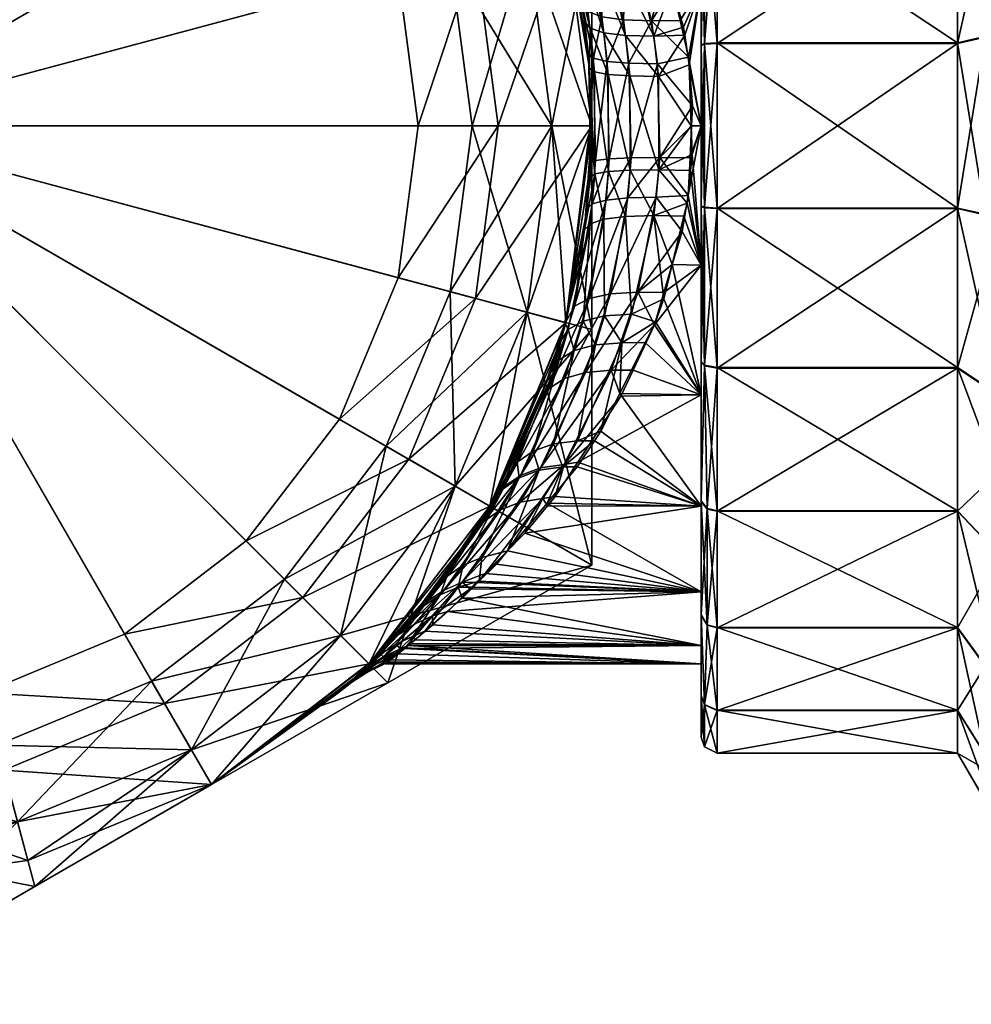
# Model space of a CAD drawing. Extents: x -0.028 to 0.426, y -0.068 to 0.017.
# Tile 233 of 256: x 0.11 to 0.121, y -0.026 to -0.014. Entities that reach past the tile are written whole.
import ezdxf

# ---------------------------------------------------------------- set-up
doc = ezdxf.new("R2010")
doc.units = 0
doc.layers.add('mesh', color=7, linetype='CONTINUOUS')

msp = doc.modelspace()

# ---------------------------------------------------------------- meshes
at = {"layer": 'mesh'}
mesh = msp.add_polyface(dxfattribs=at)
corners = [(0.121212, -0.014136, 0.01126), (0.121558, -0.014058, 0.011855), (0.121212, -0.016198, 0.011259), (0.121731, -0.0118, 0.011559), (0.121212, -0.012144, 0.010727), (0.122317, -0.009192, 0.011217), (0.121212, -0.010357, 0.009697), (0.121731, -0.008184, 0.008788), (0.121212, -0.008898, 0.00824), (0.121558, -0.007312, 0.006684), (0.121212, -0.007866, 0.006454), (0.121731, -0.006439, 0.00458), (0.121212, -0.007331, 0.004462), (0.122317, -0.005431, 0.002151), (0.121212, -0.00733, 0.0024), (0.121731, -0.007031, 0.000064), (0.121212, -0.007863, 0.000408), (0.121558, -0.008416, -0.001744), (0.121212, -0.008893, -0.001379), (0.121731, -0.009802, -0.003551), (0.121212, -0.01035, -0.002838), (0.122317, -0.011402, -0.005639), (0.121212, -0.012136, -0.00387), (0.121731, -0.014009, -0.005297), (0.121212, -0.014127, -0.004405), (0.121558, -0.016268, -0.005001), (0.129049, -0.008757, 0.010168), (0.129049, -0.006122, 0.00125), (0.129049, -0.012528, -0.005491), (0.11821, -0.014136, 0.01126), (0.11821, -0.012144, 0.010727), (0.118177, -0.010359, 0.009695), (0.11821, -0.008898, 0.00824), (0.11821, -0.007866, 0.006454), (0.11821, -0.007331, 0.004462), (0.11821, -0.00733, 0.0024), (0.11821, -0.007863, 0.000408), (0.11821, -0.008893, -0.001379), (0.11821, -0.01035, -0.002838), (0.11821, -0.012136, -0.00387), (0.11821, -0.014127, -0.004405), (0.121212, -0.01619, -0.004406)]
mesh.append_faces([[corners[k] for k in face] for face in [(0, 1, 2, 2), (0, 3, 1, 1), (4, 3, 0, 0), (4, 5, 3, 3), (6, 5, 4, 4), (6, 7, 5, 5), (8, 7, 6, 6), (8, 9, 7, 7), (10, 9, 8, 8), (10, 11, 9, 9), (12, 11, 10, 10), (12, 13, 11, 11), (14, 13, 12, 12), (14, 15, 13, 13), (16, 15, 14, 14), (16, 17, 15, 15), (18, 17, 16, 16), (18, 19, 17, 17), (20, 19, 18, 18), (20, 21, 19, 19), (22, 21, 20, 20), (22, 23, 21, 21), (24, 23, 22, 22), (24, 25, 23, 23), (26, 7, 9, 9), (27, 15, 17, 17), (28, 23, 25, 25), (29, 4, 0, 0), (30, 6, 4, 4), (31, 8, 6, 6), (32, 10, 8, 8), (33, 12, 10, 10), (34, 14, 12, 12), (35, 14, 34, 34), (35, 16, 14, 14), (36, 16, 35, 35), (36, 18, 16, 16), (37, 18, 36, 36), (37, 20, 18, 18), (38, 20, 37, 37), (38, 22, 20, 20), (39, 22, 38, 38), (39, 24, 22, 22), (40, 24, 39, 39), (40, 41, 24, 24)]])
mesh = msp.add_polyface(dxfattribs=at)
corners = [(0.112806, -0.009502, -0.02342), (0.111148, -0.00823, -0.024418), (0.112806, -0.009502, -0.024418), (0.111148, -0.00823, -0.02342), (0.109217, -0.00743, -0.024418), (0.109217, -0.00743, -0.02342), (0.107145, -0.007158, -0.024418), (0.113863, -0.008445, -0.02292), (0.111645, -0.007369, -0.02342), (0.113509, -0.008799, -0.02342), (0.111895, -0.006936, -0.02292), (0.109475, -0.00647, -0.02342), (0.109302, -0.007116, 0.016176), (0.111311, -0.007948, 0.025427), (0.109302, -0.007116, 0.025427), (0.111311, -0.007948, 0.016176), (0.113036, -0.009272, 0.025427), (0.113036, -0.009272, 0.016176), (0.111895, -0.006936, 0.015007), (0.113863, -0.008445, 0.015007), (0.113478, -0.008082, 0.003091), (0.113476, -0.008079, 0.003677), (0.113626, -0.008216, 0.005124), (0.113727, -0.008312, 0.005622), (0.11363, -0.008221, 0.001704), (0.114227, -0.013265, 0.026427), (0.114476, -0.015163, 0.026427), (0.107145, -0.015163, 0.026427), (0.109043, -0.008082, 0.026427), (0.110811, -0.008814, 0.026427), (0.107145, -0.007832, 0.026427), (0.105248, -0.008082, 0.026427), (0.113494, -0.011497, 0.026427), (0.112329, -0.009979, 0.026427), (0.107145, -0.006832, 0.025427), (0.107145, -0.015163, -0.036918), (0.113509, -0.008799, -0.036918), (0.111645, -0.007369, -0.036918), (0.11494, -0.010663, -0.036918), (0.115839, -0.012833, -0.036918), (0.107145, -0.006163, -0.036918), (0.104816, -0.00647, -0.036918), (0.109475, -0.00647, -0.036918), (0.113509, -0.008799, -0.024418), (0.111645, -0.007369, -0.024418), (0.1141, -0.008208, -0.036436), (0.111895, -0.006936, -0.03663), (0.111895, -0.006936, -0.024707), (0.1141, -0.008208, -0.0249)]
mesh.append_faces([[corners[k] for k in face] for face in [(0, 1, 2, 2), (3, 1, 0, 0), (3, 4, 1, 1), (5, 4, 3, 3), (5, 6, 4, 4), (7, 8, 9, 9), (10, 8, 7, 7), (3, 11, 5, 5), (0, 8, 3, 3), (0, 9, 8, 8), (12, 13, 14, 14), (15, 13, 12, 12), (15, 16, 13, 13), (17, 16, 15, 15), (18, 17, 15, 15), (19, 17, 18, 18), (18, 20, 21, 21), (22, 23, 18, 18), (24, 20, 10, 10), (25, 26, 27, 27), (27, 28, 29, 29), (27, 30, 28, 28), (31, 30, 27, 27), (27, 32, 25, 25), (27, 33, 32, 32), (29, 33, 27, 27), (34, 28, 30, 30), (14, 29, 28, 28), (13, 29, 14, 14), (13, 33, 29, 29), (16, 33, 13, 13), (16, 32, 33, 33), (35, 36, 37, 37), (35, 38, 36, 36), (39, 38, 35, 35), (35, 40, 41, 41), (35, 42, 40, 40), (37, 42, 35, 35), (1, 43, 2, 2), (1, 44, 43, 43), (4, 44, 1, 1), (37, 45, 46, 46), (36, 45, 37, 37), (44, 47, 43, 43), (47, 46, 48, 48)]])
mesh = msp.add_polyface(dxfattribs=at)
corners = [(0.115151, -0.015163, -0.02342), (0.114878, -0.013091, -0.024418), (0.115151, -0.015163, -0.024418), (0.114878, -0.013091, -0.02342), (0.114078, -0.01116, -0.024418), (0.114078, -0.01116, -0.02342), (0.112806, -0.009502, -0.024418), (0.115621, -0.010784, -0.002831), (0.115371, -0.010414, -0.002935), (0.115479, -0.010602, -0.003139), (0.115435, -0.010448, -0.002489), (0.115614, -0.010771, 0.009672), (0.115472, -0.010589, 0.009979), (0.11537, -0.010414, 0.009786), (0.116051, -0.011856, 0.011014), (0.115238, -0.010186, 0.009534), (0.115389, -0.010368, 0.009255), (0.115168, -0.009638, -0.000686), (0.115638, -0.010588, -0.002215), (0.115887, -0.010683, -0.001959), (0.115815, -0.01091, 0.009377), (0.115591, -0.010509, 0.008986), (0.115822, -0.010923, -0.002535), (0.116322, -0.012704, -0.02292), (0.11494, -0.010663, -0.02342), (0.115839, -0.012833, -0.02342), (0.115373, -0.010413, -0.02292), (0.116145, -0.015163, -0.02342), (0.11436, -0.010997, 0.016176), (0.115193, -0.013007, 0.025427), (0.11436, -0.010997, 0.025427), (0.115193, -0.013007, 0.016176), (0.115476, -0.015163, 0.025427), (0.115476, -0.015163, 0.016176), (0.115373, -0.010413, 0.015007), (0.116322, -0.012704, 0.015007), (0.116063, -0.011888, -0.004181), (0.114227, -0.013265, 0.026427), (0.113494, -0.011497, 0.026427), (0.114476, -0.015163, 0.026427), (0.114227, -0.01706, 0.026427), (0.107145, -0.015163, -0.036918), (0.116145, -0.015163, -0.036918), (0.115839, -0.012833, -0.036918), (0.116145, -0.015163, -0.024418), (0.115839, -0.012833, -0.024418), (0.11494, -0.010663, -0.024418), (0.116645, -0.012617, -0.036436), (0.11494, -0.010663, -0.036918)]
mesh.append_faces([[corners[k] for k in face] for face in [(0, 1, 2, 2), (3, 1, 0, 0), (3, 4, 1, 1), (5, 4, 3, 3), (5, 6, 4, 4), (7, 8, 9, 9), (10, 8, 7, 7), (11, 12, 13, 13), (14, 12, 11, 11), (15, 16, 11, 11), (17, 18, 19, 19), (20, 16, 21, 21), (20, 11, 16, 16), (18, 7, 22, 22), (18, 10, 7, 7), (23, 24, 25, 25), (26, 24, 23, 23), (3, 24, 5, 5), (3, 25, 24, 24), (0, 25, 3, 3), (0, 27, 25, 25), (28, 29, 30, 30), (31, 29, 28, 28), (31, 32, 29, 29), (33, 32, 31, 31), (34, 31, 28, 28), (35, 31, 34, 34), (35, 33, 31, 31), (26, 36, 9, 9), (9, 8, 26, 26), (34, 12, 14, 14), (34, 13, 12, 12), (30, 37, 38, 38), (29, 37, 30, 30), (29, 39, 37, 37), (32, 39, 29, 29), (32, 40, 39, 39), (41, 42, 43, 43), (1, 44, 2, 2), (1, 45, 44, 44), (4, 45, 1, 1), (4, 46, 45, 45), (6, 46, 4, 4), (43, 47, 48, 48)]])
mesh = msp.add_polyface(dxfattribs=at)
corners = [(0.117584, -0.013118, -0.002974), (0.117654, -0.013428, -0.003043), (0.11801, -0.013424, -0.003063), (0.11801, -0.011803, -0.002392), (0.11801, -0.010412, -0.001324), (0.116998, -0.011819, -0.002362), (0.11801, -0.015163, -0.003292), (0.117903, -0.014916, -0.003288), (0.117892, -0.015162, -0.003276), (0.117851, -0.014305, -0.003237), (0.117748, -0.013848, -0.003136), (0.11801, -0.013424, 0.009917), (0.117806, -0.014032, 0.010048), (0.117791, -0.013931, 0.010032), (0.117863, -0.014401, 0.010103), (0.11801, -0.015163, 0.010146), (0.117887, -0.015163, 0.010126), (0.117464, -0.012775, 0.009708), (0.11801, -0.011803, 0.009246), (0.11765, -0.013431, 0.009892), (0.117478, -0.014546, 0.010334), (0.117464, -0.014389, -0.003462), (0.11801, -0.014162, 0.011062), (0.11801, -0.01222, 0.010542), (0.11801, -0.010479, 0.009538), (0.11801, -0.010412, 0.008178), (0.11801, -0.012212, -0.003685), (0.11801, -0.010472, -0.002679), (0.11801, -0.014154, -0.004207), (0.11801, -0.016164, -0.004208), (0.118053, -0.012165, -0.003799), (0.118053, -0.014137, -0.004329), (0.118053, -0.01618, -0.00433), (0.118053, -0.014146, 0.011183), (0.118053, -0.012173, 0.010656), (0.118087, -0.010376, -0.002804), (0.118177, -0.010359, 0.009695), (0.11821, -0.012136, -0.00387), (0.11821, -0.01035, -0.002838), (0.11821, -0.014127, -0.004405), (0.11821, -0.014136, 0.01126), (0.11821, -0.012144, 0.010727), (0.121212, -0.012144, 0.010727), (0.121212, -0.010357, 0.009697)]
mesh.append_faces([[corners[k] for k in face] for face in [(0, 1, 2, 2), (3, 0, 2, 2), (4, 5, 3, 3), (6, 7, 8, 8), (6, 9, 7, 7), (2, 9, 6, 6), (2, 10, 9, 9), (1, 10, 2, 2), (11, 12, 13, 13), (11, 14, 12, 12), (15, 14, 11, 11), (15, 16, 14, 14), (11, 17, 18, 18), (13, 19, 11, 11), (16, 20, 14, 14), (9, 21, 7, 7), (11, 22, 15, 15), (11, 23, 22, 22), (18, 23, 11, 11), (18, 24, 23, 23), (25, 24, 18, 18), (3, 26, 27, 27), (2, 26, 3, 3), (2, 28, 26, 26), (6, 28, 2, 2), (6, 29, 28, 28), (26, 30, 27, 27), (28, 30, 26, 26), (28, 31, 30, 30), (29, 31, 28, 28), (29, 32, 31, 31), (23, 33, 22, 22), (23, 34, 33, 33), (24, 34, 23, 23), (30, 35, 27, 27), (24, 36, 34, 34), (30, 37, 38, 38), (31, 37, 30, 30), (31, 39, 37, 37), (32, 39, 31, 31), (34, 40, 33, 33), (34, 41, 40, 40), (36, 41, 34, 34), (41, 42, 40, 40), (36, 43, 41, 41)]])
mesh = msp.add_polyface(dxfattribs=at)
corners = [(0.11801, -0.011803, -0.002392), (0.117478, -0.012813, -0.002868), (0.117584, -0.013118, -0.002974), (0.11801, -0.013424, 0.009917), (0.11765, -0.013431, 0.009892), (0.117464, -0.012775, 0.009708), (0.117152, -0.012851, 0.009926), (0.117421, -0.014045, 0.010264), (0.117791, -0.013931, 0.010032), (0.117391, -0.013853, -0.003372), (0.117078, -0.012621, -0.002977), (0.117654, -0.013428, -0.003043), (0.117748, -0.013848, -0.003136), (0.117384, -0.012619, -0.002769), (0.116953, -0.012273, -0.002814), (0.116292, -0.012415, -0.003998), (0.116193, -0.012266, -0.004402), (0.116299, -0.01271, -0.004579), (0.116524, -0.013647, -0.004953), (0.116594, -0.013735, -0.004497), (0.116665, -0.014318, -0.004613), (0.11704, -0.013841, -0.003684), (0.116746, -0.012597, -0.003268), (0.116627, -0.012246, -0.003095), (0.116363, -0.012659, 0.01097), (0.11631, -0.012707, 0.011452), (0.11627, -0.012519, 0.011386), (0.116624, -0.013944, 0.011399), (0.116557, -0.013867, 0.011861), (0.116816, -0.012829, 0.010221), (0.117068, -0.014035, 0.010578), (0.116616, -0.012216, 0.009933), (0.116941, -0.012244, 0.009652), (0.116548, -0.012764, 0.010575), (0.116352, -0.01214, 0.010265), (0.116797, -0.014001, 0.010964), (0.116769, -0.013801, -0.004066), (0.116479, -0.012527, -0.003613), (0.116363, -0.01217, -0.003428), (0.116322, -0.012704, -0.02292), (0.116603, -0.014264, -0.005082), (0.116322, -0.012704, 0.015007), (0.116618, -0.014446, 0.011961), (0.115839, -0.012833, -0.036918), (0.116645, -0.015163, -0.03663), (0.116645, -0.012617, -0.036436), (0.116645, -0.012617, -0.0249), (0.116645, -0.015163, -0.024707), (0.117232, -0.012234, 0.009468)]
mesh.append_faces([[corners[k] for k in face] for face in [(0, 1, 2, 2), (3, 4, 5, 5), (4, 6, 5, 5), (4, 7, 6, 6), (8, 7, 4, 4), (9, 2, 10, 10), (9, 11, 2, 2), (12, 11, 9, 9), (10, 13, 14, 14), (10, 1, 13, 13), (2, 1, 10, 10), (15, 16, 17, 17), (18, 15, 17, 17), (18, 19, 15, 15), (20, 19, 18, 18), (10, 21, 9, 9), (10, 22, 21, 21), (14, 22, 10, 10), (14, 23, 22, 22), (24, 25, 26, 26), (27, 25, 24, 24), (27, 28, 25, 25), (29, 7, 30, 30), (29, 6, 7, 7), (31, 6, 29, 29), (31, 32, 6, 6), (29, 33, 34, 34), (30, 33, 29, 29), (30, 35, 33, 33), (22, 36, 21, 21), (22, 37, 36, 36), (23, 37, 22, 22), (35, 24, 33, 33), (35, 27, 24, 24), (37, 19, 36, 36), (37, 15, 19, 19), (38, 15, 37, 37), (18, 39, 40, 40), (39, 17, 16, 16), (18, 17, 39, 39), (41, 28, 42, 42), (41, 25, 28, 28), (43, 44, 45, 45), (46, 45, 47, 47), (5, 6, 48, 48)]])
mesh = msp.add_polyface(dxfattribs=at)
corners = [(0.117806, -0.014032, 0.010048), (0.117421, -0.014045, 0.010264), (0.117791, -0.013931, 0.010032), (0.117478, -0.014546, 0.010334), (0.117863, -0.014401, 0.010103), (0.117887, -0.015163, 0.010126), (0.117483, -0.015714, 0.01034), (0.117903, -0.014916, -0.003288), (0.117464, -0.014389, -0.003462), (0.117493, -0.015561, -0.003498), (0.117851, -0.014305, -0.003237), (0.117391, -0.013853, -0.003372), (0.117748, -0.013848, -0.003136), (0.116665, -0.014318, -0.004613), (0.116603, -0.014264, -0.005082), (0.116624, -0.015163, -0.005116), (0.116524, -0.013647, -0.004953), (0.117108, -0.014383, -0.003779), (0.117135, -0.015564, -0.003817), (0.11704, -0.013841, -0.003684), (0.116618, -0.014446, 0.011961), (0.116684, -0.015765, 0.011497), (0.116621, -0.015163, 0.011966), (0.116679, -0.014489, 0.011489), (0.116624, -0.013944, 0.011399), (0.116557, -0.013867, 0.011861), (0.117121, -0.014541, 0.010652), (0.117068, -0.014035, 0.010578), (0.116797, -0.014001, 0.010964), (0.11685, -0.014521, 0.011044), (0.117126, -0.015719, 0.010658), (0.116854, -0.015736, 0.011051), (0.116837, -0.014359, -0.00417), (0.116863, -0.015577, -0.004211), (0.116769, -0.013801, -0.004066), (0.116693, -0.015598, -0.004659), (0.116594, -0.013735, -0.004497), (0.116645, -0.015163, -0.02292), (0.115839, -0.012833, -0.02342), (0.116145, -0.015163, -0.02342), (0.116322, -0.012704, -0.02292), (0.116645, -0.015163, 0.015007), (0.115476, -0.015163, 0.016176), (0.116322, -0.012704, 0.015007), (0.116145, -0.015163, -0.036918), (0.116645, -0.015163, -0.03663), (0.115839, -0.012833, -0.036918), (0.116145, -0.015163, -0.024418), (0.116645, -0.012617, -0.0249), (0.116645, -0.015163, -0.024707), (0.115839, -0.012833, -0.024418), (0.116645, -0.012617, -0.036436)]
mesh.append_faces([[corners[k] for k in face] for face in [(0, 1, 2, 2), (0, 3, 1, 1), (4, 3, 0, 0), (5, 6, 3, 3), (7, 8, 9, 9), (10, 11, 8, 8), (12, 11, 10, 10), (13, 14, 15, 15), (16, 14, 13, 13), (8, 17, 18, 18), (11, 17, 8, 8), (11, 19, 17, 17), (20, 21, 22, 22), (20, 23, 21, 21), (24, 23, 20, 20), (20, 25, 24, 24), (26, 3, 6, 6), (27, 3, 26, 26), (27, 1, 3, 3), (26, 28, 27, 27), (26, 29, 28, 28), (30, 29, 26, 26), (30, 31, 29, 29), (17, 32, 33, 33), (19, 32, 17, 17), (19, 34, 32, 32), (29, 24, 28, 28), (29, 23, 24, 24), (31, 23, 29, 29), (31, 21, 23, 23), (32, 13, 35, 35), (34, 13, 32, 32), (34, 36, 13, 13), (37, 38, 39, 39), (40, 38, 37, 37), (41, 42, 43, 43), (14, 37, 15, 15), (14, 40, 37, 37), (20, 22, 41, 41), (43, 20, 41, 41), (44, 45, 46, 46), (47, 48, 49, 49), (50, 48, 47, 47), (49, 51, 45, 45)]])
mesh = msp.add_polyface(dxfattribs=at)
corners = [(0.11801, -0.016902, -0.003063), (0.11785, -0.016034, -0.003236), (0.117773, -0.016485, -0.003161), (0.11801, -0.015163, -0.003292), (0.117872, -0.015564, -0.003258), (0.117892, -0.015162, -0.003276), (0.117427, -0.017648, -0.002816), (0.11801, -0.018523, -0.002392), (0.11801, -0.016902, 0.009917), (0.117898, -0.015521, 0.010137), (0.11801, -0.015163, 0.010146), (0.117878, -0.01572, 0.010117), (0.117836, -0.016129, 0.010076), (0.117796, -0.016292, 0.010037), (0.117649, -0.016896, 0.009892), (0.11801, -0.018523, 0.009246), (0.117887, -0.015163, 0.010126), (0.11801, -0.018114, 0.010539), (0.11801, -0.016172, 0.01106), (0.11801, -0.014162, 0.011062), (0.11801, -0.016164, -0.004208), (0.11801, -0.018106, -0.003689), (0.11801, -0.019847, -0.002685), (0.11801, -0.019914, -0.001324), (0.11801, -0.021269, -0.001264), (0.11801, -0.019854, 0.009533), (0.11801, -0.019914, 0.008178), (0.118053, -0.01618, -0.00433), (0.118053, -0.018152, -0.003802), (0.118053, -0.018161, 0.010653), (0.118053, -0.016188, 0.011182), (0.118053, -0.014146, 0.011183), (0.118087, -0.019943, -0.00281), (0.118087, -0.01995, 0.009658), (0.11821, -0.01619, -0.004406), (0.11821, -0.014127, -0.004405), (0.11821, -0.018182, -0.003873), (0.11821, -0.019969, -0.002843), (0.11821, -0.019976, 0.009692), (0.11821, -0.01819, 0.010724), (0.11821, -0.016198, 0.011259), (0.11821, -0.014136, 0.01126)]
mesh.append_faces([[corners[k] for k in face] for face in [(0, 1, 2, 2), (3, 1, 0, 0), (3, 4, 1, 1), (5, 4, 3, 3), (0, 6, 7, 7), (8, 9, 10, 10), (8, 11, 9, 9), (12, 11, 8, 8), (8, 13, 12, 12), (8, 14, 13, 13), (15, 14, 8, 8), (9, 16, 10, 10), (8, 17, 15, 15), (8, 18, 17, 17), (10, 18, 8, 8), (10, 19, 18, 18), (0, 20, 3, 3), (0, 21, 20, 20), (7, 21, 0, 0), (7, 22, 21, 21), (23, 22, 7, 7), (23, 24, 22, 22), (15, 25, 26, 26), (15, 17, 25, 25), (21, 27, 20, 20), (21, 28, 27, 27), (22, 28, 21, 21), (17, 29, 25, 25), (18, 29, 17, 17), (18, 30, 29, 29), (19, 30, 18, 18), (19, 31, 30, 30), (22, 32, 28, 28), (29, 33, 25, 25), (27, 34, 35, 35), (28, 34, 27, 27), (28, 36, 34, 34), (32, 36, 28, 28), (32, 37, 36, 36), (29, 38, 33, 33), (29, 39, 38, 38), (30, 39, 29, 29), (30, 40, 39, 39), (31, 40, 30, 30), (31, 41, 40, 40)]])
mesh = msp.add_polyface(dxfattribs=at)
corners = [(0.121212, -0.021428, -0.001386), (0.121731, -0.022141, -0.001934), (0.121212, -0.019969, -0.002843), (0.121558, -0.023014, 0.00017), (0.121212, -0.02246, 0.0004), (0.121731, -0.023887, 0.002273), (0.121212, -0.022995, 0.002391), (0.122317, -0.024895, 0.004703), (0.121212, -0.022996, 0.004454), (0.121731, -0.023295, 0.00679), (0.121212, -0.022463, 0.006446), (0.121558, -0.021909, 0.008598), (0.121212, -0.021433, 0.008233), (0.121731, -0.020524, 0.010405), (0.121212, -0.019976, 0.009692), (0.122317, -0.018924, 0.012493), (0.121212, -0.01819, 0.010724), (0.121731, -0.016316, 0.012151), (0.121212, -0.016198, 0.011259), (0.121558, -0.014058, 0.011855), (0.121212, -0.01619, -0.004406), (0.121558, -0.016268, -0.005001), (0.121212, -0.014127, -0.004405), (0.121731, -0.018526, -0.004705), (0.121212, -0.018182, -0.003873), (0.122317, -0.021133, -0.004363), (0.11821, -0.021428, -0.001386), (0.11821, -0.02246, 0.0004), (0.11821, -0.022995, 0.002391), (0.11821, -0.022996, 0.004454), (0.11821, -0.022463, 0.006446), (0.11821, -0.021433, 0.008233), (0.11821, -0.019976, 0.009692), (0.11821, -0.01819, 0.010724), (0.11821, -0.016198, 0.011259), (0.121212, -0.014136, 0.01126), (0.11821, -0.014136, 0.01126), (0.11821, -0.01619, -0.004406), (0.11821, -0.014127, -0.004405), (0.11821, -0.018182, -0.003873), (0.11821, -0.019969, -0.002843)]
mesh.append_faces([[corners[k] for k in face] for face in [(0, 1, 2, 2), (0, 3, 1, 1), (4, 3, 0, 0), (4, 5, 3, 3), (6, 5, 4, 4), (6, 7, 5, 5), (8, 7, 6, 6), (8, 9, 7, 7), (10, 9, 8, 8), (10, 11, 9, 9), (12, 11, 10, 10), (12, 13, 11, 11), (14, 13, 12, 12), (14, 15, 13, 13), (16, 15, 14, 14), (16, 17, 15, 15), (18, 17, 16, 16), (18, 19, 17, 17), (20, 21, 22, 22), (20, 23, 21, 21), (24, 23, 20, 20), (24, 25, 23, 23), (2, 25, 24, 24), (2, 1, 25, 25), (26, 4, 0, 0), (27, 6, 4, 4), (28, 8, 6, 6), (29, 10, 8, 8), (30, 10, 29, 29), (30, 12, 10, 10), (31, 12, 30, 30), (31, 14, 12, 12), (32, 14, 31, 31), (32, 16, 14, 14), (33, 16, 32, 32), (33, 18, 16, 16), (34, 18, 33, 33), (34, 35, 18, 18), (36, 35, 34, 34), (37, 20, 38, 38), (37, 24, 20, 20), (39, 24, 37, 37), (39, 2, 24, 24), (40, 2, 39, 39), (40, 0, 2, 2)]])
mesh = msp.add_polyface(dxfattribs=at)
corners = [(0.117898, -0.015521, 0.010137), (0.117483, -0.015714, 0.01034), (0.117887, -0.015163, 0.010126), (0.117421, -0.016284, 0.010263), (0.117836, -0.016129, 0.010076), (0.117796, -0.016292, 0.010037), (0.117878, -0.01572, 0.010117), (0.117493, -0.015561, -0.003498), (0.117872, -0.015564, -0.003258), (0.117892, -0.015162, -0.003276), (0.11785, -0.016034, -0.003236), (0.117451, -0.016056, -0.003446), (0.117773, -0.016485, -0.003161), (0.11722, -0.017242, -0.003158), (0.117903, -0.014916, -0.003288), (0.116652, -0.016138, -0.004592), (0.116634, -0.015626, -0.005133), (0.116589, -0.0162, -0.005059), (0.116693, -0.015598, -0.004659), (0.116624, -0.015163, -0.005116), (0.116665, -0.014318, -0.004613), (0.117096, -0.016064, -0.003762), (0.117135, -0.015564, -0.003817), (0.117464, -0.014389, -0.003462), (0.116684, -0.015765, 0.011497), (0.116624, -0.015804, 0.01197), (0.116621, -0.015163, 0.011966), (0.116556, -0.016463, 0.01186), (0.116623, -0.016386, 0.011398), (0.117126, -0.015719, 0.010658), (0.117068, -0.016294, 0.010577), (0.117121, -0.014541, 0.010652), (0.116854, -0.015736, 0.011051), (0.116797, -0.016329, 0.010963), (0.116825, -0.016092, -0.004152), (0.116863, -0.015577, -0.004211), (0.117108, -0.014383, -0.003779), (0.116837, -0.014359, -0.00417), (0.116645, -0.015163, -0.02292), (0.116145, -0.015163, -0.02342), (0.116322, -0.017622, -0.02292), (0.116322, -0.017622, 0.015007), (0.115193, -0.017319, 0.016176), (0.116645, -0.015163, 0.015007), (0.116145, -0.015163, -0.036918), (0.116645, -0.017708, -0.036436), (0.116645, -0.015163, -0.03663), (0.115839, -0.017492, -0.036918), (0.116145, -0.015163, -0.024418), (0.116645, -0.015163, -0.024707), (0.115839, -0.017492, -0.024418), (0.116645, -0.017708, -0.0249)]
mesh.append_faces([[corners[k] for k in face] for face in [(0, 1, 2, 2), (3, 4, 5, 5), (1, 4, 3, 3), (1, 6, 4, 4), (0, 6, 1, 1), (7, 8, 9, 9), (7, 10, 8, 8), (11, 10, 7, 7), (11, 12, 10, 10), (13, 12, 11, 11), (14, 7, 9, 9), (15, 16, 17, 17), (18, 16, 15, 15), (18, 19, 16, 16), (20, 19, 18, 18), (7, 21, 11, 11), (7, 22, 21, 21), (23, 22, 7, 7), (24, 25, 26, 26), (24, 27, 25, 25), (28, 27, 24, 24), (29, 3, 30, 30), (29, 1, 3, 3), (31, 1, 29, 29), (30, 32, 29, 29), (30, 33, 32, 32), (22, 34, 21, 21), (22, 35, 34, 34), (36, 35, 22, 22), (33, 24, 32, 32), (33, 28, 24, 24), (35, 15, 34, 34), (35, 18, 15, 15), (37, 18, 35, 35), (38, 39, 40, 40), (41, 42, 43, 43), (40, 17, 16, 16), (19, 40, 16, 16), (19, 38, 40, 40), (43, 25, 27, 27), (26, 25, 43, 43), (44, 45, 46, 46), (47, 45, 44, 44), (48, 49, 50, 50), (49, 46, 51, 51)]])
mesh = msp.add_polyface(dxfattribs=at)
corners = [(0.109217, -0.022895, -0.02342), (0.111148, -0.022096, -0.024418), (0.109217, -0.022895, -0.024418), (0.111148, -0.022096, -0.02342), (0.112806, -0.020823, -0.024418), (0.112806, -0.020823, -0.02342), (0.114078, -0.019165, -0.024418), (0.111895, -0.02339, -0.02292), (0.113509, -0.021527, -0.02342), (0.111645, -0.022957, -0.02342), (0.113863, -0.02188, -0.02292), (0.113036, -0.021054, 0.016176), (0.111311, -0.022378, 0.025427), (0.113036, -0.021054, 0.025427), (0.111311, -0.022378, 0.016176), (0.109302, -0.02321, 0.025427), (0.109302, -0.02321, 0.016176), (0.113863, -0.02188, 0.015007), (0.111895, -0.02339, 0.015007), (0.11358, -0.022152, 0.002006), (0.113637, -0.022099, 0.001669), (0.113472, -0.022249, 0.00341), (0.11349, -0.022234, 0.003992), (0.113678, -0.022061, 0.005393), (0.107145, -0.015163, 0.026427), (0.114227, -0.01706, 0.026427), (0.113494, -0.018828, 0.026427), (0.114476, -0.015163, 0.026427), (0.110811, -0.021512, 0.026427), (0.109043, -0.022244, 0.026427), (0.112329, -0.020347, 0.026427), (0.107145, -0.022494, 0.026427), (0.105248, -0.022244, 0.026427), (0.107145, -0.023494, 0.025427), (0.107145, -0.015163, -0.036918), (0.107145, -0.024163, -0.036918), (0.109475, -0.023856, -0.036918), (0.104816, -0.023856, -0.036918), (0.113509, -0.021527, -0.036918), (0.11494, -0.019663, -0.036918), (0.111645, -0.022957, -0.036918), (0.115839, -0.017492, -0.036918), (0.111645, -0.022957, -0.024418), (0.113509, -0.021527, -0.024418), (0.111895, -0.02339, -0.03663), (0.1141, -0.022117, -0.0249), (0.111895, -0.02339, -0.024707), (0.1141, -0.022117, -0.036436), (0.113862, -0.021879, 0.006134)]
mesh.append_faces([[corners[k] for k in face] for face in [(0, 1, 2, 2), (3, 1, 0, 0), (3, 4, 1, 1), (5, 4, 3, 3), (5, 6, 4, 4), (7, 8, 9, 9), (10, 8, 7, 7), (3, 8, 5, 5), (3, 9, 8, 8), (0, 9, 3, 3), (11, 12, 13, 13), (14, 12, 11, 11), (14, 15, 12, 12), (16, 15, 14, 14), (17, 14, 11, 11), (18, 14, 17, 17), (7, 19, 20, 20), (21, 19, 7, 7), (22, 21, 18, 18), (18, 23, 22, 22), (24, 25, 26, 26), (24, 27, 25, 25), (24, 28, 29, 29), (24, 30, 28, 28), (26, 30, 24, 24), (24, 31, 32, 32), (29, 31, 24, 24), (13, 28, 30, 30), (12, 28, 13, 13), (12, 29, 28, 28), (15, 29, 12, 12), (15, 31, 29, 29), (33, 32, 31, 31), (34, 35, 36, 36), (34, 37, 35, 35), (34, 38, 39, 39), (34, 40, 38, 38), (36, 40, 34, 34), (39, 41, 34, 34), (4, 42, 1, 1), (4, 43, 42, 42), (40, 44, 38, 38), (43, 45, 42, 42), (44, 46, 47, 47), (17, 48, 18, 18)]])
mesh = msp.add_polyface(dxfattribs=at)
corners = [(0.114078, -0.019165, -0.02342), (0.114078, -0.019165, -0.024418), (0.112806, -0.020823, -0.02342), (0.114878, -0.017235, -0.024418), (0.114878, -0.017235, -0.02342), (0.115151, -0.015163, -0.024418), (0.115151, -0.015163, -0.02342), (0.115273, -0.020553, 0.007742), (0.115739, -0.019558, 0.009245), (0.11599, -0.019465, 0.008979), (0.116006, -0.019436, -0.002151), (0.115506, -0.019959, -0.001979), (0.115752, -0.019863, -0.001736), (0.115754, -0.019529, -0.002419), (0.115537, -0.019698, 0.009532), (0.115712, -0.019364, 0.00985), (0.115039, -0.020651, 0.007937), (0.115303, -0.0201, -0.002238), (0.115553, -0.019669, -0.002707), (0.115373, -0.019913, -0.02292), (0.115839, -0.017492, -0.02342), (0.11494, -0.019663, -0.02342), (0.116322, -0.017622, -0.02292), (0.116145, -0.015163, -0.02342), (0.115476, -0.015163, 0.016176), (0.115193, -0.017319, 0.025427), (0.115476, -0.015163, 0.025427), (0.115193, -0.017319, 0.016176), (0.11436, -0.019328, 0.025427), (0.11436, -0.019328, 0.016176), (0.113036, -0.021054, 0.025427), (0.116322, -0.017622, 0.015007), (0.115373, -0.019913, 0.015007), (0.113036, -0.021054, 0.016176), (0.116645, -0.015163, 0.015007), (0.116132, -0.018243, 0.011153), (0.115575, -0.019544, 0.01017), (0.114227, -0.01706, 0.026427), (0.113494, -0.018828, 0.026427), (0.112329, -0.020347, 0.026427), (0.107145, -0.015163, -0.036918), (0.115839, -0.017492, -0.036918), (0.116145, -0.015163, -0.036918), (0.11494, -0.019663, -0.024418), (0.115839, -0.017492, -0.024418), (0.116145, -0.015163, -0.024418), (0.116645, -0.017708, -0.0249), (0.115371, -0.019912, -0.002935), (0.115998, -0.018611, -0.004068), (0.115392, -0.01988, 0.009829)]
mesh.append_faces([[corners[k] for k in face] for face in [(0, 1, 2, 2), (0, 3, 1, 1), (4, 3, 0, 0), (4, 5, 3, 3), (6, 5, 4, 4), (7, 8, 9, 9), (10, 11, 12, 12), (10, 13, 11, 11), (8, 14, 15, 15), (16, 14, 8, 8), (13, 17, 11, 11), (13, 18, 17, 17), (19, 20, 21, 21), (22, 20, 19, 19), (4, 23, 6, 6), (4, 20, 23, 23), (0, 20, 4, 4), (0, 21, 20, 20), (2, 21, 0, 0), (24, 25, 26, 26), (27, 25, 24, 24), (27, 28, 25, 25), (29, 28, 27, 27), (29, 30, 28, 28), (31, 29, 27, 27), (32, 29, 31, 31), (32, 33, 29, 29), (34, 27, 24, 24), (32, 35, 36, 36), (25, 37, 26, 26), (25, 38, 37, 37), (28, 38, 25, 25), (28, 39, 38, 38), (40, 41, 42, 42), (3, 43, 1, 1), (3, 44, 43, 43), (5, 44, 3, 3), (5, 45, 44, 44), (44, 46, 43, 43), (18, 47, 17, 17), (48, 47, 18, 18), (15, 49, 36, 36), (14, 49, 15, 15), (19, 47, 48, 48), (32, 36, 49, 49)]])
mesh = msp.add_polyface(dxfattribs=at)
corners = [(0.11801, -0.016902, -0.003063), (0.117773, -0.016485, -0.003161), (0.117651, -0.016895, -0.003039), (0.117546, -0.017247, -0.002935), (0.117427, -0.017648, -0.002816), (0.11801, -0.018523, 0.009246), (0.117545, -0.017323, 0.009789), (0.117649, -0.016896, 0.009892), (0.117421, -0.016284, 0.010263), (0.117796, -0.016292, 0.010037), (0.11714, -0.017515, 0.00991), (0.117442, -0.01761, 0.009685), (0.11702, -0.017872, 0.009755), (0.117312, -0.017869, 0.009547), (0.11722, -0.017242, -0.003158), (0.116889, -0.018213, -0.00273), (0.116652, -0.016138, -0.004592), (0.116589, -0.0162, -0.005059), (0.116428, -0.017417, -0.004225), (0.116879, -0.01726, -0.003458), (0.116567, -0.018242, -0.003007), (0.117451, -0.016056, -0.003446), (0.117096, -0.016064, -0.003762), (0.116623, -0.016386, 0.011398), (0.116307, -0.017619, 0.011447), (0.116556, -0.016463, 0.01186), (0.116351, -0.017709, 0.010951), (0.116257, -0.01785, 0.011365), (0.116804, -0.017536, 0.010205), (0.116691, -0.017898, 0.010042), (0.117068, -0.016294, 0.010577), (0.116797, -0.016329, 0.010963), (0.116537, -0.017602, 0.010558), (0.116425, -0.017971, 0.010381), (0.116611, -0.01732, -0.00382), (0.116303, -0.01832, -0.003333), (0.116825, -0.016092, -0.004152), (0.116322, -0.017622, -0.02292), (0.116145, -0.015163, -0.02342), (0.115839, -0.017492, -0.02342), (0.116645, -0.015163, 0.015007), (0.116322, -0.017622, 0.015007), (0.115839, -0.017492, -0.024418), (0.116645, -0.015163, -0.024707), (0.116645, -0.017708, -0.0249), (0.116645, -0.015163, -0.03663), (0.116645, -0.017708, -0.036436), (0.116318, -0.01762, -0.004611)]
mesh.append_faces([[corners[k] for k in face] for face in [(0, 1, 2, 2), (0, 3, 4, 4), (2, 3, 0, 0), (5, 6, 7, 7), (8, 9, 7, 7), (6, 8, 7, 7), (6, 10, 8, 8), (11, 10, 6, 6), (11, 12, 10, 10), (13, 12, 11, 11), (4, 14, 15, 15), (3, 14, 4, 4), (14, 2, 1, 1), (3, 2, 14, 14), (16, 17, 18, 18), (14, 19, 20, 20), (21, 19, 14, 14), (21, 22, 19, 19), (23, 24, 25, 25), (26, 24, 23, 23), (26, 27, 24, 24), (28, 12, 29, 29), (28, 10, 12, 12), (30, 10, 28, 28), (30, 8, 10, 10), (28, 31, 30, 30), (28, 32, 31, 31), (29, 32, 28, 28), (29, 33, 32, 32), (19, 34, 35, 35), (22, 34, 19, 19), (22, 36, 34, 34), (32, 23, 31, 31), (32, 26, 23, 23), (33, 26, 32, 32), (36, 18, 34, 34), (36, 16, 18, 18), (37, 38, 39, 39), (40, 25, 41, 41), (41, 24, 27, 27), (25, 24, 41, 41), (42, 43, 44, 44), (44, 45, 46, 46), (17, 47, 18, 18), (37, 47, 17, 17)]])
mesh = msp.add_polyface(dxfattribs=at)
corners = [(0.11801, -0.018523, -0.002392), (0.117427, -0.017648, -0.002816), (0.117163, -0.018214, -0.00254), (0.11647, -0.019362, -0.001765), (0.11801, -0.019914, -0.001324), (0.11801, -0.018523, 0.009246), (0.117312, -0.017869, 0.009547), (0.117442, -0.01761, 0.009685), (0.116994, -0.018504, 0.00921), (0.11801, -0.019914, 0.008178), (0.116758, -0.018976, 0.00896), (0.117545, -0.017323, 0.009789), (0.116468, -0.019096, 0.00901), (0.116679, -0.019095, 0.00887), (0.11702, -0.017872, 0.009755), (0.116889, -0.018213, -0.00273), (0.116111, -0.018445, -0.003692), (0.115998, -0.018611, -0.004068), (0.115553, -0.019669, -0.002707), (0.116006, -0.019436, -0.002151), (0.116299, -0.019393, -0.001914), (0.116567, -0.018242, -0.003007), (0.11722, -0.017242, -0.003158), (0.116236, -0.018087, 0.010758), (0.116132, -0.018243, 0.011153), (0.116351, -0.017709, 0.010951), (0.115575, -0.019544, 0.01017), (0.115712, -0.019364, 0.00985), (0.116257, -0.01785, 0.011365), (0.116691, -0.017898, 0.010042), (0.116167, -0.019135, 0.009258), (0.116425, -0.017971, 0.010381), (0.115912, -0.019226, 0.009542), (0.116303, -0.01832, -0.003333), (0.115754, -0.019529, -0.002419), (0.116879, -0.01726, -0.003458), (0.116611, -0.01732, -0.00382), (0.116428, -0.017417, -0.004225), (0.115373, -0.019913, 0.015007), (0.116322, -0.017622, 0.015007), (0.115839, -0.017492, -0.036918), (0.116645, -0.020648, -0.035781), (0.116645, -0.017708, -0.036436), (0.11494, -0.019663, -0.036918), (0.11701, -0.018541, -0.002381), (0.116318, -0.01762, -0.004611), (0.115373, -0.019913, -0.02292), (0.116322, -0.017622, -0.02292)]
mesh.append_faces([[corners[k] for k in face] for face in [(0, 1, 2, 2), (3, 4, 0, 0), (5, 6, 7, 7), (5, 8, 6, 6), (9, 8, 5, 5), (9, 10, 8, 8), (7, 11, 5, 5), (12, 10, 13, 13), (14, 10, 12, 12), (14, 8, 10, 10), (6, 8, 14, 14), (1, 15, 2, 2), (16, 17, 18, 18), (15, 19, 20, 20), (15, 21, 19, 19), (22, 21, 15, 15), (23, 24, 25, 25), (23, 26, 24, 24), (27, 26, 23, 23), (24, 28, 25, 25), (29, 12, 30, 30), (29, 14, 12, 12), (30, 31, 29, 29), (30, 32, 31, 31), (21, 33, 34, 34), (35, 33, 21, 21), (31, 23, 25, 25), (32, 23, 31, 31), (32, 27, 23, 23), (33, 16, 18, 18), (36, 16, 33, 33), (36, 37, 16, 16), (38, 28, 24, 24), (39, 28, 38, 38), (40, 41, 42, 42), (43, 41, 40, 40), (0, 2, 44, 44), (3, 0, 44, 44), (15, 44, 2, 2), (20, 44, 15, 15), (20, 3, 44, 44), (16, 45, 17, 17), (37, 45, 16, 16), (46, 45, 47, 47), (46, 17, 45, 45)]])
mesh = msp.add_polyface(dxfattribs=at)
corners = [(0.116187, -0.019794, -0.001442), (0.11801, -0.019914, -0.001324), (0.11647, -0.019362, -0.001765), (0.11581, -0.02025, -0.000963), (0.11801, -0.020982, 0.000067), (0.116091, -0.01991, -0.00132), (0.115202, -0.020867, -0.000023), (0.115127, -0.020943, 0.000092), (0.114658, -0.021394, 0.000912), (0.114381, -0.021626, 0.001696), (0.11801, -0.021653, 0.001688), (0.115027, -0.02106, 0.006647), (0.11801, -0.020982, 0.006787), (0.11801, -0.021653, 0.005166), (0.11801, -0.021882, 0.003427), (0.114354, -0.021651, 0.005165), (0.114102, -0.021855, 0.004036), (0.114318, -0.021681, 0.00506), (0.11801, -0.019914, 0.008178), (0.116462, -0.019422, 0.008624), (0.116679, -0.019095, 0.00887), (0.116087, -0.019874, 0.00814), (0.116758, -0.018976, 0.00896), (0.116299, -0.019393, -0.001914), (0.116032, -0.019815, -0.001518), (0.116468, -0.019096, 0.00901), (0.116282, -0.019421, 0.008744), (0.115752, -0.019863, -0.001736), (0.116006, -0.019436, -0.002151), (0.116167, -0.019135, 0.009258), (0.11599, -0.019465, 0.008979), (0.115912, -0.019226, 0.009542), (0.115739, -0.019558, 0.009245), (0.116567, -0.018242, -0.003007), (0.115754, -0.019529, -0.002419), (0.115712, -0.019364, 0.00985), (0.116303, -0.01832, -0.003333), (0.115553, -0.019669, -0.002707), (0.11494, -0.019663, -0.024418), (0.116645, -0.017708, -0.0249), (0.116645, -0.020648, -0.025555), (0.116645, -0.017708, -0.036436), (0.116645, -0.020648, -0.035781), (0.1141, -0.022117, -0.0249), (0.115313, -0.020754, -0.000195), (0.114846, -0.021227, 0.000535), (0.114306, -0.021689, 0.001908), (0.115239, -0.020851, 0.006982), (0.115455, -0.020636, 0.007325), (0.115163, -0.020925, 0.006863), (0.115594, -0.020469, 0.007504)]
mesh.append_faces([[corners[k] for k in face] for face in [(0, 1, 2, 2), (1, 3, 4, 4), (1, 5, 3, 3), (0, 5, 1, 1), (6, 7, 4, 4), (8, 9, 10, 10), (11, 12, 13, 13), (14, 15, 13, 13), (16, 17, 14, 14), (18, 19, 20, 20), (18, 21, 19, 19), (12, 21, 18, 18), (20, 22, 18, 18), (23, 24, 0, 0), (25, 20, 26, 26), (26, 19, 21, 21), (20, 19, 26, 26), (5, 24, 3, 3), (5, 0, 24, 24), (0, 2, 23, 23), (23, 27, 24, 24), (23, 28, 27, 27), (29, 26, 30, 30), (29, 25, 26, 26), (30, 31, 29, 29), (30, 32, 31, 31), (33, 34, 28, 28), (32, 35, 31, 31), (36, 37, 34, 34), (38, 39, 40, 40), (41, 42, 40, 40), (39, 41, 40, 40), (43, 40, 42, 42), (4, 44, 6, 6), (4, 3, 44, 44), (4, 45, 10, 10), (10, 46, 14, 14), (12, 47, 48, 48), (12, 49, 47, 47), (11, 49, 12, 12), (12, 50, 21, 21), (48, 50, 12, 12), (26, 21, 50, 50), (30, 26, 50, 50)]])
mesh = msp.add_polyface(dxfattribs=at)
corners = [(0.115127, -0.020943, 0.000092), (0.115028, -0.020861, -0.000405), (0.114657, -0.021284, 0.000434), (0.115202, -0.020867, -0.000023), (0.116032, -0.019815, -0.001518), (0.115752, -0.019863, -0.001736), (0.114599, -0.021095, -0.000756), (0.115149, -0.020281, -0.002506), (0.114428, -0.021263, -0.00094), (0.115303, -0.0201, -0.002238), (0.114549, -0.021156, 0.007491), (0.114378, -0.021322, 0.007669), (0.114836, -0.020789, 0.008144), (0.114669, -0.020963, 0.008356), (0.115273, -0.020553, 0.007742), (0.115039, -0.020651, 0.007937), (0.115739, -0.019558, 0.009245), (0.114976, -0.020923, 0.007152), (0.11475, -0.021021, 0.007318), (0.114413, -0.021537, 0.005739), (0.1148, -0.02096, -0.000576), (0.115506, -0.019959, -0.001979), (0.115537, -0.019698, 0.009532), (0.115373, -0.019913, -0.02292), (0.11494, -0.019663, -0.02342), (0.113863, -0.02188, -0.02292), (0.112806, -0.020823, -0.02342), (0.113509, -0.021527, -0.02342), (0.113036, -0.021054, 0.016176), (0.113036, -0.021054, 0.025427), (0.11436, -0.019328, 0.016176), (0.113863, -0.02188, 0.015007), (0.115373, -0.019913, 0.015007), (0.112329, -0.020347, 0.026427), (0.11436, -0.019328, 0.025427), (0.114078, -0.019165, -0.024418), (0.113509, -0.021527, -0.024418), (0.112806, -0.020823, -0.024418), (0.11494, -0.019663, -0.024418), (0.11494, -0.019663, -0.036918), (0.1141, -0.022117, -0.036436), (0.116645, -0.020648, -0.035781), (0.113509, -0.021527, -0.036918), (0.116645, -0.020648, -0.025555), (0.11801, -0.020982, 0.000067), (0.114846, -0.021227, 0.000535), (0.115594, -0.020469, 0.007504), (0.115455, -0.020636, 0.007325), (0.115239, -0.020851, 0.006982), (0.115163, -0.020925, 0.006863), (0.115027, -0.02106, 0.006647), (0.11581, -0.02025, -0.000963), (0.115313, -0.020754, -0.000195), (0.115371, -0.019912, -0.002935), (0.115392, -0.01988, 0.009829), (0.11599, -0.019465, 0.008979)]
mesh.append_faces([[corners[k] for k in face] for face in [(0, 1, 2, 2), (3, 1, 0, 0), (4, 5, 1, 1), (6, 7, 8, 8), (9, 7, 6, 6), (10, 11, 12, 12), (11, 13, 12, 12), (14, 15, 16, 16), (17, 15, 14, 14), (17, 18, 15, 15), (19, 18, 17, 17), (5, 20, 1, 1), (5, 21, 20, 20), (15, 12, 22, 22), (18, 12, 15, 15), (18, 10, 12, 12), (21, 6, 20, 20), (21, 9, 6, 6), (23, 24, 25, 25), (26, 27, 24, 24), (28, 29, 30, 30), (31, 28, 32, 32), (13, 31, 32, 32), (29, 33, 34, 34), (35, 36, 37, 37), (35, 38, 36, 36), (39, 40, 41, 41), (42, 40, 39, 39), (38, 43, 36, 36), (44, 0, 45, 45), (46, 47, 48, 48), (49, 50, 17, 17), (51, 4, 52, 52), (52, 1, 3, 3), (4, 1, 52, 52), (9, 53, 7, 7), (12, 54, 22, 22), (12, 13, 54, 54), (17, 48, 49, 49), (14, 48, 17, 17), (14, 46, 48, 48), (55, 46, 14, 14), (25, 53, 23, 23), (25, 7, 53, 53), (13, 32, 54, 54)]])
mesh = msp.add_polyface(dxfattribs=at)
corners = [(0.114241, -0.021512, 0.000167), (0.113862, -0.021879, 0.000747), (0.113637, -0.022099, 0.001669), (0.113936, -0.021806, 0.00044), (0.114067, -0.02167, 0.000028), (0.113812, -0.021955, 0.001739), (0.113755, -0.022009, 0.002062), (0.11358, -0.022152, 0.002006), (0.113647, -0.02211, 0.00341), (0.113472, -0.022249, 0.00341), (0.113664, -0.022094, 0.00397), (0.11349, -0.022234, 0.003992), (0.113853, -0.021915, 0.005316), (0.113678, -0.022061, 0.005393), (0.114007, -0.02176, 0.005942), (0.114045, -0.021792, 0.005239), (0.114202, -0.021635, 0.005839), (0.113853, -0.021975, 0.003948), (0.113836, -0.021991, 0.003411), (0.113946, -0.021888, 0.002117), (0.114004, -0.021833, 0.001807), (0.114439, -0.021382, 0.000303), (0.113863, -0.02188, -0.02292), (0.11494, -0.019663, -0.02342), (0.113509, -0.021527, -0.02342), (0.114428, -0.021263, -0.00094), (0.111895, -0.02339, -0.02292), (0.113509, -0.021527, -0.036918), (0.111895, -0.02339, -0.03663), (0.1141, -0.022117, -0.036436), (0.111895, -0.02339, -0.024707), (0.1141, -0.022117, -0.0249), (0.114094, -0.021861, 0.003923), (0.11407, -0.02188, 0.003613), (0.114083, -0.02187, 0.003413), (0.114133, -0.02183, 0.002595), (0.114224, -0.021758, 0.00214), (0.113862, -0.021879, 0.006134), (0.114306, -0.021689, 0.001908), (0.111895, -0.02339, 0.015007), (0.114378, -0.021322, 0.007669), (0.113863, -0.02188, 0.015007)]
mesh.append_faces([[corners[k] for k in face] for face in [(0, 1, 2, 2), (0, 3, 1, 1), (0, 4, 3, 3), (2, 5, 0, 0), (2, 6, 5, 5), (7, 6, 2, 2), (7, 8, 6, 6), (9, 8, 7, 7), (9, 10, 8, 8), (11, 10, 9, 9), (11, 12, 10, 10), (13, 12, 11, 11), (13, 14, 12, 12), (15, 14, 16, 16), (15, 12, 14, 14), (17, 12, 15, 15), (17, 10, 12, 12), (18, 10, 17, 17), (18, 8, 10, 10), (19, 8, 18, 18), (19, 6, 8, 8), (20, 6, 19, 19), (20, 5, 6, 6), (21, 5, 20, 20), (21, 0, 5, 5), (22, 23, 24, 24), (4, 25, 22, 22), (22, 3, 4, 4), (22, 1, 3, 3), (26, 1, 22, 22), (26, 2, 1, 1), (27, 28, 29, 29), (29, 30, 31, 31), (32, 33, 34, 34), (35, 36, 34, 34), (13, 37, 14, 14), (32, 17, 15, 15), (34, 17, 32, 32), (34, 18, 17, 17), (36, 18, 34, 34), (36, 19, 18, 18), (38, 20, 19, 19), (39, 37, 13, 13), (40, 37, 41, 41)]])
mesh = msp.add_polyface(dxfattribs=at)
corners = [(0.11801, -0.020982, 0.000067), (0.11801, -0.021269, -0.001264), (0.11801, -0.019914, -0.001324), (0.11801, -0.022275, 0.000476), (0.11801, -0.021653, 0.001688), (0.11801, -0.022796, 0.002418), (0.11801, -0.021882, 0.003427), (0.11801, -0.022798, 0.004428), (0.11801, -0.021653, 0.005166), (0.11801, -0.022278, 0.00637), (0.11801, -0.020982, 0.006787), (0.11801, -0.021274, 0.008111), (0.11801, -0.019914, 0.008178), (0.11801, -0.019854, 0.009533), (0.118053, -0.022389, 0.000429), (0.118053, -0.022918, 0.002401), (0.118053, -0.022919, 0.004444), (0.118053, -0.022392, 0.006417), (0.118087, -0.019943, -0.00281), (0.11801, -0.019847, -0.002685), (0.118087, -0.021394, -0.00136), (0.118087, -0.0214, 0.008207), (0.118087, -0.01995, 0.009658), (0.11821, -0.019969, -0.002843), (0.11821, -0.021428, -0.001386), (0.11821, -0.02246, 0.0004), (0.11821, -0.022995, 0.002391), (0.11821, -0.022996, 0.004454), (0.11821, -0.022463, 0.006446), (0.11821, -0.021433, 0.008233), (0.11821, -0.019976, 0.009692), (0.121212, -0.021428, -0.001386), (0.121212, -0.02246, 0.0004), (0.121212, -0.022995, 0.002391), (0.121212, -0.022996, 0.004454)]
mesh.append_faces([[corners[k] for k in face] for face in [(0, 1, 2, 2), (0, 3, 1, 1), (4, 3, 0, 0), (4, 5, 3, 3), (6, 5, 4, 4), (6, 7, 5, 5), (8, 7, 6, 6), (8, 9, 7, 7), (10, 9, 8, 8), (10, 11, 9, 9), (12, 11, 10, 10), (12, 13, 11, 11), (3, 14, 1, 1), (5, 14, 3, 3), (5, 15, 14, 14), (7, 15, 5, 5), (7, 16, 15, 15), (9, 16, 7, 7), (9, 17, 16, 16), (11, 17, 9, 9), (1, 18, 19, 19), (1, 20, 18, 18), (14, 20, 1, 1), (11, 21, 17, 17), (13, 21, 11, 11), (13, 22, 21, 21), (20, 23, 18, 18), (20, 24, 23, 23), (14, 24, 20, 20), (14, 25, 24, 24), (15, 25, 14, 14), (15, 26, 25, 25), (16, 26, 15, 15), (16, 27, 26, 26), (17, 27, 16, 16), (17, 28, 27, 27), (21, 28, 17, 17), (21, 29, 28, 28), (22, 29, 21, 21), (22, 30, 29, 29), (24, 31, 23, 23), (25, 32, 24, 24), (26, 33, 25, 25), (27, 34, 26, 26)]])
mesh = msp.add_polyface(dxfattribs=at)
corners = [(0.115027, -0.02106, 0.006647), (0.11801, -0.021653, 0.005166), (0.114559, -0.021474, 0.005668), (0.114438, -0.021582, 0.005413), (0.114354, -0.021651, 0.005165), (0.11801, -0.021882, 0.003427), (0.114318, -0.021681, 0.00506), (0.114976, -0.020923, 0.007152), (0.114413, -0.021537, 0.005739), (0.114252, -0.021695, 0.005164), (0.114102, -0.021855, 0.004036), (0.114599, -0.021095, -0.000756), (0.114428, -0.021263, -0.00094), (0.114241, -0.021512, 0.000167), (0.114067, -0.02167, 0.000028), (0.114202, -0.021635, 0.005839), (0.11475, -0.021021, 0.007318), (0.114045, -0.021792, 0.005239), (0.114657, -0.021284, 0.000434), (0.114439, -0.021382, 0.000303), (0.114004, -0.021833, 0.001807), (0.115028, -0.020861, -0.000405), (0.1148, -0.02096, -0.000576), (0.114549, -0.021156, 0.007491), (0.114007, -0.02176, 0.005942), (0.115149, -0.020281, -0.002506), (0.113863, -0.02188, -0.02292), (0.114378, -0.021322, 0.007669), (0.113863, -0.02188, 0.015007), (0.114669, -0.020963, 0.008356), (0.113509, -0.021527, -0.024418), (0.116645, -0.020648, -0.025555), (0.1141, -0.022117, -0.0249), (0.1141, -0.022117, -0.036436), (0.116645, -0.020648, -0.035781), (0.11801, -0.021653, 0.001688), (0.114846, -0.021227, 0.000535), (0.114658, -0.021394, 0.000912), (0.114133, -0.02183, 0.002595), (0.114083, -0.02187, 0.003413), (0.114224, -0.021758, 0.00214), (0.114306, -0.021689, 0.001908), (0.114381, -0.021626, 0.001696), (0.114094, -0.021861, 0.003923), (0.11407, -0.02188, 0.003613), (0.115127, -0.020943, 0.000092), (0.113862, -0.021879, 0.006134), (0.113946, -0.021888, 0.002117)]
mesh.append_faces([[corners[k] for k in face] for face in [(0, 1, 2, 2), (1, 3, 2, 2), (1, 4, 3, 3), (5, 6, 4, 4), (7, 2, 8, 8), (7, 0, 2, 2), (8, 4, 9, 9), (8, 3, 4, 4), (2, 3, 8, 8), (9, 6, 10, 10), (4, 6, 9, 9), (11, 12, 13, 13), (12, 14, 13, 13), (8, 15, 16, 16), (9, 15, 8, 8), (9, 17, 15, 15), (18, 19, 20, 20), (21, 19, 18, 18), (21, 22, 19, 19), (15, 23, 16, 16), (15, 24, 23, 23), (22, 13, 19, 19), (22, 11, 13, 13), (12, 25, 26, 26), (27, 28, 29, 29), (30, 31, 32, 32), (33, 32, 34, 34), (35, 36, 37, 37), (5, 38, 39, 39), (5, 40, 38, 38), (5, 41, 40, 40), (35, 42, 41, 41), (5, 43, 10, 10), (5, 44, 43, 43), (5, 39, 44, 44), (9, 10, 43, 43), (18, 37, 36, 36), (41, 37, 18, 18), (41, 42, 37, 37), (45, 18, 36, 36), (23, 46, 27, 27), (24, 46, 23, 23), (43, 17, 9, 9), (41, 47, 40, 40), (18, 20, 41, 41)]])
mesh = msp.add_polyface(dxfattribs=at)
corners = [(0.107145, -0.023168, -0.02342), (0.109217, -0.022895, -0.024418), (0.107145, -0.023168, -0.024418), (0.109217, -0.022895, -0.02342), (0.107145, -0.024663, -0.02292), (0.109475, -0.023856, -0.02342), (0.107145, -0.024163, -0.02342), (0.109604, -0.024339, -0.02292), (0.111645, -0.022957, -0.02342), (0.111895, -0.02339, -0.02292), (0.105074, -0.022895, -0.02342), (0.109302, -0.02321, 0.016176), (0.107145, -0.023494, 0.025427), (0.109302, -0.02321, 0.025427), (0.107145, -0.023494, 0.016176), (0.104989, -0.02321, 0.025427), (0.111895, -0.02339, 0.015007), (0.111311, -0.022378, 0.016176), (0.109604, -0.024339, 0.015007), (0.107145, -0.024663, 0.015007), (0.104989, -0.02321, 0.016176), (0.113472, -0.022249, 0.00341), (0.104687, -0.024339, 0.015007), (0.107145, -0.022494, 0.026427), (0.105248, -0.022244, 0.026427), (0.107145, -0.024163, -0.024418), (0.109475, -0.023856, -0.024418), (0.111148, -0.022096, -0.024418), (0.111645, -0.022957, -0.024418), (0.111645, -0.022957, -0.036918), (0.109691, -0.024663, -0.036436), (0.111895, -0.02339, -0.03663), (0.109475, -0.023856, -0.036918), (0.107145, -0.026133, -0.035781), (0.107145, -0.024163, -0.036918), (0.1046, -0.024663, -0.036436), (0.109691, -0.024663, -0.0249), (0.107145, -0.026133, -0.025555), (0.111895, -0.02339, -0.024707), (0.1141, -0.022117, -0.0249), (0.1046, -0.024663, -0.0249)]
mesh.append_faces([[corners[k] for k in face] for face in [(0, 1, 2, 2), (3, 1, 0, 0), (4, 5, 6, 6), (7, 5, 4, 4), (7, 8, 5, 5), (9, 8, 7, 7), (3, 5, 8, 8), (0, 5, 3, 3), (0, 6, 5, 5), (10, 6, 0, 0), (11, 12, 13, 13), (14, 12, 11, 11), (14, 15, 12, 12), (16, 11, 17, 17), (18, 11, 16, 16), (18, 14, 11, 11), (19, 14, 18, 18), (19, 20, 14, 14), (9, 16, 21, 21), (9, 18, 16, 16), (7, 18, 9, 9), (7, 19, 18, 18), (4, 19, 7, 7), (4, 22, 19, 19), (12, 23, 13, 13), (15, 24, 12, 12), (1, 25, 2, 2), (1, 26, 25, 25), (27, 26, 1, 1), (27, 28, 26, 26), (29, 30, 31, 31), (32, 30, 29, 29), (32, 33, 30, 30), (34, 33, 32, 32), (34, 35, 33, 33), (25, 36, 37, 37), (26, 36, 25, 25), (26, 38, 36, 36), (28, 38, 26, 26), (28, 39, 38, 38), (40, 37, 33, 33), (31, 36, 38, 38), (30, 36, 31, 31), (30, 37, 36, 36), (33, 37, 30, 30)]])

doc.saveas('drawing.dxf')
